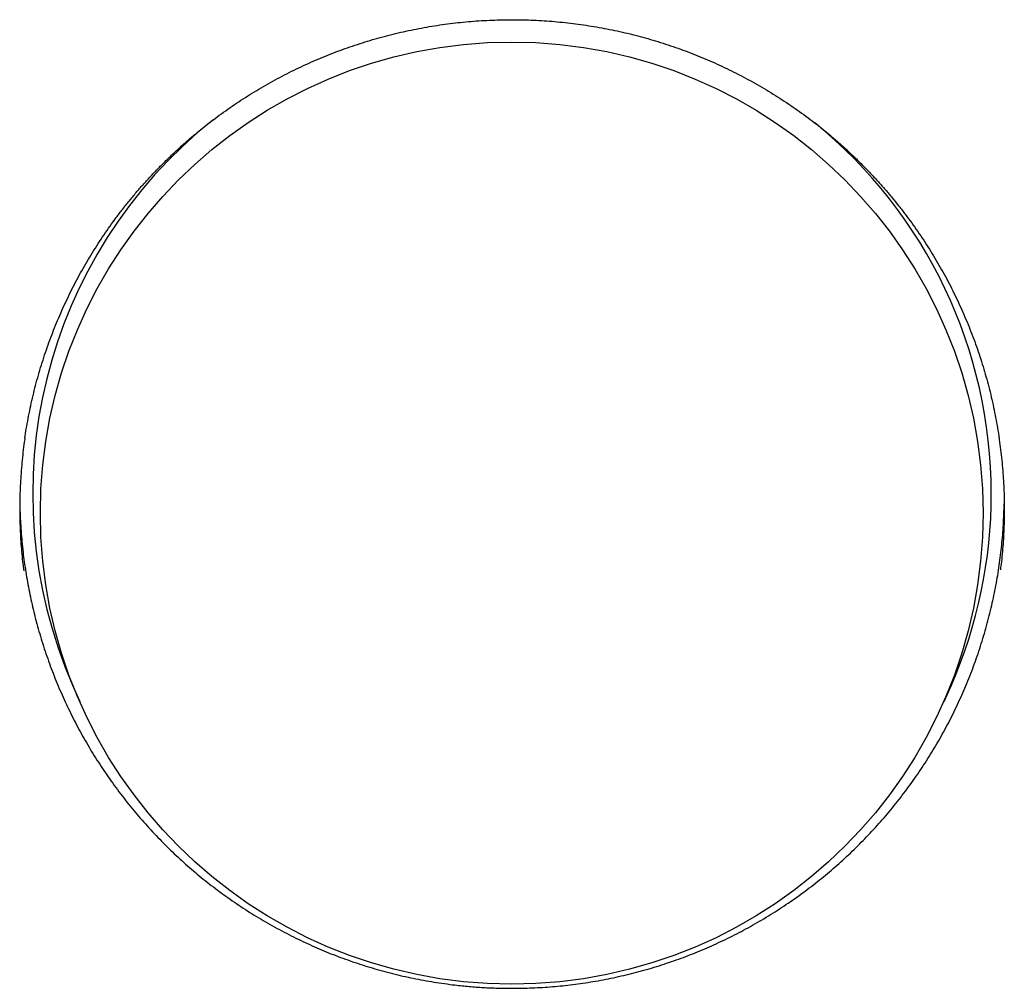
# Model space of a CAD drawing. Header units: millimetres. Extents: x 8 to 539, y 12 to 377.
# Tile 36 of 66: x 276 to 283, y 285 to 292. Entities that reach past the tile are written whole.
import ezdxf

# ---------------------------------------------------------------- set-up
doc = ezdxf.new("R2010")
doc.units = ezdxf.units.MM

msp = doc.modelspace()

# ---------------------------------------------------------------- linework, layer by layer
at = {"color": 7, "linetype": 'Continuous', "lineweight": 30}
for p, q in [((276.0593, 286.9414), (276.1108, 286.8234)), ((282.4337, 286.8234), (282.4852, 286.9414))]:
    msp.add_line(p, q, dxfattribs=at)
msp.add_circle((279.2701, 288.2011), 3.4469, dxfattribs=at)
for centre, radius, start, end in [((279.267, 288.3415), 3.4999, 128.59243, 203.58007), ((279.2768, 288.3411), 3.5007, 0.00667, 50.87243), ((279.2784, 288.3415), 3.4991, 336.41408, 359.99925)]:
    msp.add_arc(centre, radius, start, end, dxfattribs=at)
for points, knots in [([(275.7097, 288.7475), (275.7132, 288.7707), (275.7205, 288.8192), (275.7336, 288.8926), (275.7486, 288.9678), (275.7652, 289.0427), (275.7835, 289.1173), (275.8034, 289.1917), (275.825, 289.2658), (275.8482, 289.3397), (275.8729, 289.4129), (275.8993, 289.4856), (275.9272, 289.5577), (275.9567, 289.6292), (275.9877, 289.7), (276.0201, 289.7698), (276.0539, 289.8389), (276.0893, 289.9072), (276.1262, 289.9749), (276.1646, 290.0419), (276.2045, 290.108), (276.2458, 290.1733), (276.2886, 290.2379), (276.3328, 290.3015), (276.3784, 290.3641), (276.4253, 290.4257), (276.4736, 290.4864), (276.5232, 290.5459), (276.5741, 290.6044), (276.6263, 290.6618), (276.6797, 290.7181), (276.7344, 290.7732), (276.79, 290.827), (276.8467, 290.8794), (276.9046, 290.9308), (276.9638, 290.981), (277.0239, 291.0298), (277.085, 291.0772), (277.147, 291.1233), (277.2101, 291.168), (277.2741, 291.2113), (277.3391, 291.2533), (277.4051, 291.294), (277.4721, 291.3333), (277.5401, 291.3713), (277.6088, 291.4077), (277.6781, 291.4426), (277.7479, 291.4759), (277.8183, 291.5076), (277.8892, 291.5378), (277.9608, 291.5664), (278.0329, 291.5935), (278.1057, 291.619), (278.179, 291.6431), (278.2529, 291.6655), (278.3274, 291.6864), (278.4024, 291.7058), (278.4776, 291.7235), (278.5533, 291.7396), (278.6293, 291.7541), (278.7056, 291.767), (278.7819, 291.7782), (278.8582, 291.7878), (278.9346, 291.7958), (279.0111, 291.8021), (279.0879, 291.8068), (279.1648, 291.8098), (279.2262, 291.8112), (279.2621, 291.8111), (279.2723, 291.811)], [0, 0, 0, 0, 0.013721, 0.028663, 0.043611, 0.058571, 0.073556, 0.088576, 0.103644, 0.118767, 0.133896, 0.148947, 0.16407, 0.179217, 0.194334, 0.209375, 0.22438, 0.239467, 0.254552, 0.269647, 0.284759, 0.299899, 0.31507, 0.330235, 0.345398, 0.360569, 0.375757, 0.390962, 0.40611, 0.421289, 0.436512, 0.451728, 0.466875, 0.481957, 0.497122, 0.512319, 0.527476, 0.542604, 0.557714, 0.572817, 0.587924, 0.603044, 0.618187, 0.633364, 0.648586, 0.663788, 0.678912, 0.693997, 0.709052, 0.724083, 0.7391, 0.754111, 0.769122, 0.784142, 0.799177, 0.814235, 0.829315, 0.844346, 0.859364, 0.874421, 0.889477, 0.904479, 0.919401, 0.934294, 0.949239, 0.964177, 0.979118, 0.994072, 1, 1, 1, 1]), ([(279.2723, 291.8112), (279.2735, 291.8112), (279.3005, 291.8115), (279.3533, 291.8105), (279.4304, 291.8081), (279.5074, 291.8039), (279.5843, 291.7981), (279.6611, 291.7906), (279.7378, 291.7815), (279.8141, 291.7708), (279.8902, 291.7585), (279.9661, 291.7446), (280.0418, 291.729), (280.1169, 291.7119), (280.1915, 291.6932), (280.2658, 291.6729), (280.3398, 291.6511), (280.4134, 291.6276), (280.4864, 291.6026), (280.5588, 291.576), (280.6306, 291.5479), (280.7018, 291.5182), (280.7724, 291.487), (280.8424, 291.4543), (280.9118, 291.4199), (280.9807, 291.3841), (281.0488, 291.3467), (281.1161, 291.3079), (281.1823, 291.2678), (281.2476, 291.2263), (281.3118, 291.1835), (281.3751, 291.1394), (281.4373, 291.094), (281.4986, 291.0471), (281.5589, 290.9989), (281.6183, 290.9493), (281.6768, 290.8983), (281.7343, 290.846), (281.7906, 290.7924), (281.8457, 290.7376), (281.8996, 290.6817), (281.9523, 290.6245), (282.0037, 290.5664), (282.0536, 290.5074), (282.1021, 290.4474), (282.1494, 290.3864), (282.1953, 290.3243), (282.24, 290.2612), (282.2832, 290.1971), (282.3251, 290.132), (282.3656, 290.066), (282.4046, 289.9991), (282.4422, 289.9315), (282.4783, 289.863), (282.5129, 289.7938), (282.546, 289.7238), (282.5775, 289.6533), (282.6074, 289.5821), (282.6359, 289.5101), (282.6628, 289.4376), (282.6881, 289.3648), (282.7117, 289.2916), (282.7337, 289.2178), (282.7542, 289.1435), (282.7731, 289.0687), (282.7904, 288.9937), (282.806, 288.9184), (282.8198, 288.8428), (282.8298, 288.7829), (282.8346, 288.7481), (282.8359, 288.7386)], [0, 0, 0, 0, 0.000747, 0.015708, 0.030671, 0.045624, 0.060578, 0.075543, 0.090527, 0.105492, 0.120415, 0.135399, 0.150405, 0.165384, 0.1803, 0.195216, 0.210248, 0.225258, 0.240257, 0.255251, 0.270249, 0.285256, 0.300281, 0.315331, 0.330414, 0.34554, 0.360703, 0.375845, 0.390953, 0.406029, 0.421084, 0.43613, 0.451177, 0.466235, 0.481313, 0.496422, 0.511575, 0.526781, 0.54203, 0.557174, 0.572357, 0.58757, 0.602756, 0.617862, 0.632895, 0.648016, 0.663122, 0.678224, 0.693334, 0.708458, 0.723601, 0.738732, 0.753847, 0.768958, 0.784075, 0.799199, 0.814264, 0.829323, 0.844429, 0.859531, 0.874572, 0.889534, 0.904508, 0.919572, 0.93459, 0.949575, 0.964537, 0.979489, 0.994442, 1, 1, 1, 1]), ([(275.71, 288.7476), (275.7095, 288.7449), (275.7008, 288.6922), (275.6896, 288.5886), (275.6771, 288.4383), (275.6718, 288.289), (275.6723, 288.1409), (275.6793, 287.993), (275.6889, 287.8719), (275.6986, 287.8005), (275.7016, 287.778)], [0, 0, 0, 0, 0.008362, 0.165016, 0.321525, 0.473611, 0.62583, 0.778048, 0.930134, 1, 1, 1, 1]), ([(282.8359, 288.7388), (282.8425, 288.6887), (282.8557, 288.5884), (282.8672, 288.4383), (282.8728, 288.289), (282.8722, 288.1409), (282.8652, 287.993), (282.8558, 287.8742), (282.8465, 287.8051), (282.8438, 287.785)], [0, 0, 0, 0, 0.15843, 0.317554, 0.472182, 0.626944, 0.781707, 0.936335, 1, 1, 1, 1]), ([(275.6732, 288.3009), (275.6732, 288.2809), (275.6731, 288.2098), (275.6798, 288.0875), (275.693, 287.9364), (275.7127, 287.7878), (275.7381, 287.6418), (275.7694, 287.4971), (275.807, 287.3524), (275.8511, 287.208), (275.9016, 287.0643), (275.9582, 286.9227), (276.0201, 286.7849), (276.0872, 286.6509), (276.1592, 286.5208), (276.2364, 286.3937), (276.3195, 286.2688), (276.4086, 286.1464), (276.5036, 286.0267), (276.6037, 285.9111), (276.7078, 285.8005), (276.8158, 285.6951), (276.9274, 285.5948), (277.0431, 285.4993), (277.1637, 285.4078), (277.2894, 285.3206), (277.4199, 285.2381), (277.5538, 285.1612), (277.6896, 285.0909), (277.827, 285.0269), (277.9656, 284.9693), (278.1066, 284.9175), (278.2509, 284.8712), (278.3986, 284.8307), (278.5494, 284.7962), (278.7015, 284.7683), (278.8381, 284.7492), (278.9586, 284.7368), (279.0629, 284.7292), (279.1675, 284.7246), (279.2869, 284.7229), (279.4209, 284.7257), (279.5694, 284.7349), (279.7173, 284.7503), (279.8659, 284.7721), (280.0148, 284.8003), (280.1639, 284.8353), (280.3113, 284.8765), (280.4553, 284.9235), (280.5959, 284.976), (280.7329, 285.0338), (280.8673, 285.0971), (281.0003, 285.1665), (281.1314, 285.2422), (281.2604, 285.3242), (281.3859, 285.4115), (281.5067, 285.5034), (281.6226, 285.5996), (281.7337, 285.6998), (281.8406, 285.8045), (281.944, 285.9145), (282.0436, 286.0299), (282.1392, 286.1507), (282.2296, 286.2753), (282.3139, 286.4027), (282.3921, 286.5325), (282.4644, 286.6644), (282.5311, 286.7992), (282.5928, 286.938), (282.649, 287.0807), (282.6996, 287.2271), (282.744, 287.3755), (282.7814, 287.5238), (282.8122, 287.6718), (282.8365, 287.8191), (282.8547, 287.9673), (282.8672, 288.1172), (282.8702, 288.2179), (282.8717, 288.2688)], [0, 0, 0, 0, 0.0053374, 0.0190267, 0.0327033, 0.0458816, 0.0590712, 0.0722608, 0.0854391, 0.0989973, 0.1125677, 0.1261381, 0.1396964, 0.1529293, 0.1661735, 0.1794177, 0.1926507, 0.2062603, 0.2198822, 0.233504, 0.2471137, 0.2604762, 0.2738503, 0.2872243, 0.3005868, 0.3143367, 0.3280993, 0.3418618, 0.3556116, 0.3689779, 0.3823559, 0.3957338, 0.4091001, 0.4228619, 0.4366366, 0.4504113, 0.464173, 0.4734715, 0.48277, 0.4921007, 0.5014314, 0.5146655, 0.5279111, 0.5411567, 0.5543908, 0.5680117, 0.5816451, 0.5952786, 0.6088996, 0.6221327, 0.6353772, 0.6486218, 0.661855, 0.6754674, 0.689092, 0.7027166, 0.7163291, 0.7296536, 0.7429896, 0.7563256, 0.7696501, 0.7833577, 0.7970777, 0.8107977, 0.8245052, 0.837891, 0.8512884, 0.8646858, 0.8780715, 0.8918516, 0.9056446, 0.9194376, 0.9332177, 0.946502, 0.9597979, 0.9730939, 0.9863782, 1, 1, 1, 1])]:
    msp.add_open_spline(points, degree=3, knots=knots, dxfattribs=at)

doc.saveas('drawing.dxf')
